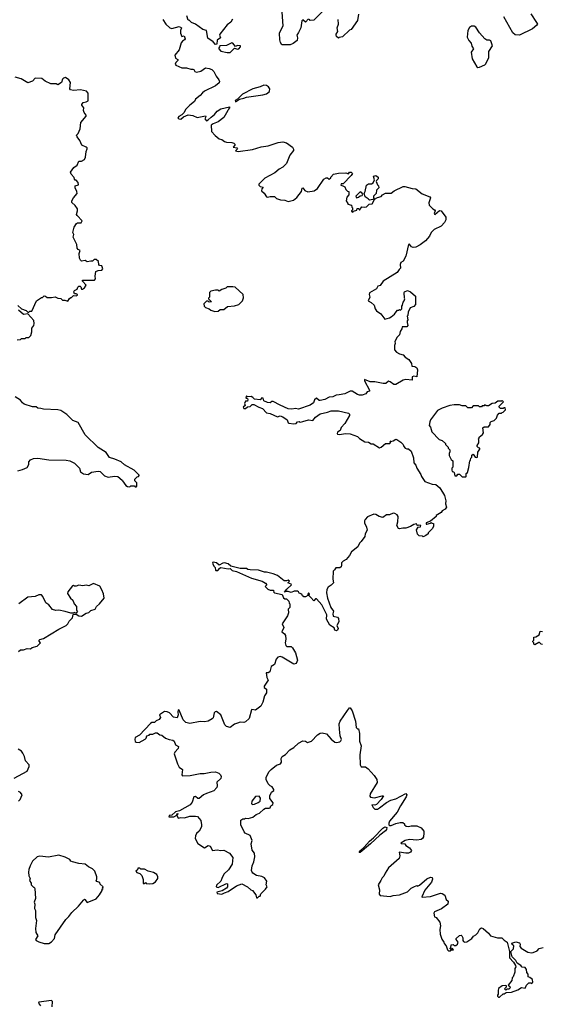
# Model space of a CAD drawing. Extents: x 1980017 to 2252640, y 74400 to 266395.
# Tile 155 of 256: x 2082575 to 2088303, y 188793 to 199614. Entities that reach past the tile are written whole.
import ezdxf

# ---------------------------------------------------------------- set-up
doc = ezdxf.new("R2010")
doc.units = 0

msp = doc.modelspace()

# ---------------------------------------------------------------- linework, layer by layer
at = {"layer": '0CON20XD'}
for points in [[(2084911, 199621), (2084893, 199587), (2084855, 199557), (2084773, 199455), (2084768, 199445), (2084780, 199415), (2084745, 199390), (2084740, 199345), (2084725, 199340), (2084699, 199369), (2084642, 199412), (2084626, 199496), (2084585, 199507), (2084506, 199565), (2084463, 199583), (2084435, 199610), (2084425, 199610), (2084409, 199655)], [(2085745, 199622), (2085715, 199588), (2085685, 199612), (2085675, 199600), (2085663, 199525), (2085638, 199472), (2085618, 199445), (2085627, 199415), (2085623, 199387), (2085579, 199351), (2085545, 199338), (2085455, 199338), (2085438, 199365), (2085431, 199391), (2085429, 199465), (2085434, 199485), (2085468, 199545), (2085456, 199696)], [(2085935, 199738), (2085805, 199610), (2085766, 199606), (2085755, 199620)], [(2086296, 199676), (2086283, 199605), (2086215, 199508), (2086195, 199498), (2086120, 199425), (2086085, 199420), (2086075, 199410), (2086055, 199430), (2086050, 199445), (2086050, 199455), (2086068, 199485), (2086062, 199525), (2086077, 199565), (2086072, 199615)], [(2088190, 199680), (2088251, 199585), (2088260, 199565), (2088256, 199555), (2088205, 199515), (2088065, 199443), (2088015, 199448), (2087990, 199470), (2087892, 199645)], [(2084146, 199615), (2084180, 199565), (2084225, 199526), (2084245, 199516), (2084325, 199538), (2084352, 199525), (2084342, 199495), (2084342, 199465), (2084355, 199430), (2084380, 199435), (2084392, 199405), (2084386, 199394), (2084361, 199379), (2084348, 199358)], [(2087605, 199089), (2087625, 199094), (2087683, 199117), (2087690, 199125), (2087728, 199195), (2087727, 199265), (2087768, 199328), (2087750, 199380), (2087735, 199388), (2087705, 199390), (2087685, 199403), (2087625, 199469), (2087585, 199532), (2087565, 199544), (2087535, 199542), (2087515, 199530), (2087498, 199495), (2087491, 199421), (2087506, 199386), (2087534, 199355), (2087541, 199325), (2087558, 199295), (2087532, 199258), (2087545, 199185), (2087595, 199096), (2087605, 199089)], [(2084348, 199358), (2084326, 199284), (2084278, 199225), (2084285, 199192), (2084310, 199175), (2084310, 199165), (2084288, 199142), (2084282, 199125), (2084288, 199115), (2084355, 199086), (2084406, 199086), (2084455, 199070), (2084475, 199072), (2084488, 199065), (2084498, 199045), (2084516, 199036), (2084565, 199049), (2084615, 199084), (2084655, 199078), (2084685, 199066), (2084705, 199046), (2084734, 198994), (2084763, 198955), (2084770, 198935), (2084765, 198920), (2084724, 198886), (2084605, 198828), (2084581, 198809), (2084555, 198780), (2084505, 198740), (2084496, 198714), (2084444, 198676), (2084395, 198628), (2084380, 198595), (2084355, 198570), (2084321, 198549), (2084312, 198535), (2084323, 198523), (2084345, 198520), (2084374, 198546), (2084425, 198570), (2084475, 198563), (2084525, 198541), (2084615, 198558), (2084618, 198545), (2084608, 198525), (2084625, 198503), (2084645, 198512), (2084676, 198544), (2084715, 198572), (2084745, 198608), (2084785, 198633), (2084878, 198658), (2084880, 198645), (2084868, 198632), (2084862, 198615), (2084815, 198540), (2084755, 198493), (2084699, 198471), (2084678, 198455), (2084682, 198385), (2084721, 198341), (2084764, 198304), (2084795, 198297), (2084825, 198274), (2084845, 198267), (2084905, 198266), (2084927, 198257), (2084937, 198245), (2084936, 198234), (2084920, 198215), (2084960, 198205), (2084968, 198195), (2084945, 198173), (2084975, 198166), (2085133, 198187), (2085225, 198216), (2085305, 198228), (2085415, 198266), (2085465, 198272), (2085505, 198260), (2085570, 198215), (2085582, 198192), (2085582, 198175), (2085540, 198125), (2085504, 198035), (2085465, 197994), (2085425, 197971), (2085375, 197930), (2085267, 197873), (2085202, 197805), (2085200, 197795), (2085215, 197782), (2085250, 197775), (2085233, 197757), (2085232, 197735), (2085258, 197708), (2085285, 197668), (2085295, 197662), (2085325, 197672), (2085372, 197672), (2085395, 197650), (2085440, 197635), (2085485, 197631), (2085525, 197616), (2085581, 197629), (2085620, 197660), (2085669, 197725), (2085678, 197762), (2085685, 197768), (2085708, 197738), (2085741, 197721), (2085810, 197735), (2085845, 197760), (2085915, 197860), (2085940, 197875), (2085957, 197877), (2085975, 197860), (2085990, 197875), (2085990, 197885), (2086020, 197915), (2086075, 197929), (2086155, 197930), (2086185, 197920), (2086195, 197940), (2086215, 197940), (2086228, 197925), (2086215, 197900), (2086128, 197812), (2086105, 197810), (2086100, 197795), (2086125, 197790), (2086146, 197776), (2086157, 197747), (2086175, 197730), (2086190, 197725), (2086189, 197691), (2086168, 197662), (2086162, 197625), (2086180, 197595), (2086180, 197585), (2086220, 197575), (2086223, 197553), (2086230, 197545), (2086230, 197525), (2086220, 197515), (2086220, 197505), (2086235, 197500), (2086242, 197508), (2086278, 197522), (2086282, 197538), (2086298, 197538), (2086305, 197520), (2086332, 197558), (2086365, 197552), (2086382, 197558), (2086412, 197588), (2086445, 197592), (2086460, 197615), (2086470, 197640), (2086415, 197630), (2086402, 197645), (2086368, 197668), (2086357, 197703), (2086368, 197725), (2086383, 197795), (2086405, 197809), (2086439, 197811), (2086455, 197820), (2086470, 197855), (2086460, 197895), (2086485, 197900), (2086510, 197885), (2086510, 197865), (2086492, 197848), (2086490, 197835), (2086505, 197800), (2086517, 197787), (2086518, 197765), (2086495, 197740), (2086490, 197705), (2086462, 197675), (2086462, 197655), (2086470, 197640), (2086505, 197660), (2086545, 197670), (2086560, 197690), (2086593, 197707), (2086655, 197708), (2086686, 197734), (2086785, 197780), (2086805, 197782), (2086885, 197759), (2086924, 197754), (2086995, 197699), (2087079, 197669), (2087087, 197655), (2087067, 197603), (2087072, 197575), (2087112, 197535), (2087132, 197525), (2087137, 197515), (2087128, 197485), (2087133, 197473), (2087185, 197518), (2087205, 197512), (2087254, 197445), (2087256, 197415), (2087240, 197385), (2087204, 197346), (2087125, 197308), (2087093, 197275), (2087077, 197235), (2087033, 197185), (2086972, 197138), (2086924, 197116), (2086895, 197110), (2086878, 197118), (2086855, 197147), (2086845, 197142), (2086814, 197016), (2086788, 196962), (2086762, 196945), (2086752, 196925), (2086758, 196885), (2086741, 196869), (2086720, 196835), (2086565, 196741), (2086535, 196692), (2086508, 196685), (2086494, 196656), (2086415, 196612), (2086411, 196595), (2086419, 196565), (2086403, 196523), (2086435, 196507), (2086467, 196475), (2086480, 196435), (2086493, 196415), (2086542, 196382), (2086585, 196323), (2086635, 196337), (2086655, 196350), (2086692, 196378), (2086708, 196405), (2086725, 196420), (2086735, 196420), (2086745, 196430), (2086758, 196422), (2086770, 196435), (2086770, 196465), (2086780, 196475), (2086785, 196510), (2086798, 196525), (2086803, 196545), (2086800, 196555), (2086798, 196615), (2086802, 196625), (2086835, 196637), (2086865, 196622), (2086920, 196575), (2086920, 196485), (2086905, 196462), (2086862, 196448), (2086860, 196435), (2086840, 196405), (2086838, 196365), (2086830, 196355), (2086838, 196315), (2086830, 196305), (2086830, 196285), (2086837, 196253), (2086825, 196240), (2086775, 196240), (2086772, 196218), (2086753, 196187), (2086745, 196150), (2086720, 196125), (2086693, 196077), (2086698, 196055), (2086690, 196035), (2086692, 195985), (2086712, 195962), (2086745, 195943), (2086785, 195932), (2086810, 195905), (2086849, 195879), (2086878, 195835), (2086880, 195805), (2086915, 195801), (2086935, 195788), (2086942, 195765), (2086935, 195690), (2086905, 195698), (2086885, 195688), (2086885, 195653), (2086815, 195661), (2086786, 195654), (2086704, 195606), (2086685, 195606), (2086645, 195634), (2086625, 195640), (2086595, 195617), (2086565, 195617), (2086474, 195636), (2086425, 195633), (2086361, 195659), (2086361, 195645), (2086417, 195543), (2086418, 195532), (2086390, 195525), (2086377, 195503), (2086335, 195488), (2086305, 195487), (2086284, 195494), (2086225, 195532), (2086205, 195532), (2086146, 195504), (2086082, 195492), (2086051, 195489), (2086015, 195471), (2085975, 195466), (2085925, 195440), (2085875, 195428), (2085865, 195429), (2085835, 195453), (2085812, 195438), (2085802, 195405), (2085764, 195376), (2085635, 195332), (2085605, 195340), (2085565, 195332), (2085525, 195338), (2085436, 195376), (2085359, 195419), (2085345, 195418), (2085325, 195403), (2085295, 195407), (2085257, 195427), (2085247, 195455), (2085235, 195460), (2085215, 195438), (2085155, 195442), (2085135, 195462), (2085115, 195472), (2085075, 195470), (2085065, 195480), (2085060, 195455), (2085075, 195450), (2085080, 195435), (2085075, 195420), (2085055, 195420), (2085042, 195395), (2085050, 195375), (2085030, 195355), (2085035, 195340), (2085055, 195342), (2085075, 195360), (2085105, 195362), (2085126, 195384), (2085146, 195386), (2085202, 195355), (2085241, 195341), (2085285, 195294), (2085327, 195287), (2085405, 195250), (2085435, 195261), (2085465, 195251), (2085512, 195215), (2085523, 195185), (2085530, 195180), (2085585, 195171), (2085612, 195178), (2085625, 195196), (2085645, 195197), (2085655, 195192), (2085685, 195197), (2085748, 195218), (2085795, 195208), (2085823, 195247), (2085875, 195282), (2085955, 195300), (2085995, 195316), (2086075, 195316), (2086185, 195290), (2086195, 195280), (2086196, 195265), (2086146, 195175), (2086106, 195134), (2086095, 195100), (2086065, 195082), (2086060, 195065), (2086065, 195058), (2086085, 195054), (2086156, 195066), (2086205, 195063), (2086284, 195034), (2086305, 195010), (2086365, 194976), (2086405, 194970), (2086435, 194952), (2086455, 194952), (2086525, 194908), (2086545, 194917), (2086593, 194957), (2086640, 194955), (2086650, 194975), (2086643, 194987), (2086650, 194980), (2086675, 194984), (2086705, 195003), (2086715, 195001), (2086761, 194971), (2086787, 194945), (2086795, 194922), (2086810, 194905), (2086825, 194898), (2086845, 194898), (2086874, 194874), (2086899, 194799), (2086902, 194745), (2086925, 194718), (2086937, 194685), (2086982, 194615), (2086988, 194595), (2087025, 194540), (2087105, 194508), (2087146, 194506), (2087190, 194470), (2087239, 194385), (2087254, 194325), (2087251, 194295), (2087263, 194255), (2087247, 194233), (2087216, 194215), (2087205, 194198), (2087150, 194165), (2087148, 194155), (2087088, 194102), (2087040, 194085), (2087040, 194070), (2087045, 194070), (2087085, 194080), (2087095, 194090), (2087105, 194080), (2087118, 194078), (2087120, 194045), (2087105, 194020), (2087060, 193975), (2087060, 193965), (2087036, 193944), (2087005, 193930), (2086997, 193937), (2086963, 193943), (2086945, 193960), (2086933, 194007), (2086952, 194038), (2086975, 194042), (2086980, 194055), (2086952, 194058), (2086945, 194050), (2086932, 194072), (2086905, 194066), (2086865, 194043), (2086815, 194026), (2086783, 194027), (2086747, 194017), (2086735, 194023), (2086718, 194055), (2086729, 194095), (2086730, 194155), (2086721, 194171), (2086695, 194186), (2086675, 194191), (2086635, 194172), (2086605, 194172), (2086564, 194144), (2086522, 194155), (2086485, 194176), (2086465, 194179), (2086395, 194150), (2086370, 194120)], [(2084852, 199252), (2084885, 199253), (2084935, 199300), (2084965, 199292), (2084980, 199295), (2085000, 199315), (2084998, 199328), (2084965, 199332), (2084945, 199320), (2084915, 199356), (2084905, 199358), (2084845, 199330), (2084772, 199328), (2084770, 199315), (2084760, 199305), (2084763, 199293), (2084785, 199268), (2084852, 199252)], [(2082555, 196472), (2082595, 196437), (2082647, 196417), (2082665, 196400), (2082675, 196400), (2082685, 196410), (2082708, 196412), (2082758, 196525), (2082815, 196560), (2082825, 196560), (2082845, 196578), (2082857, 196577), (2082875, 196562), (2082925, 196560), (2082965, 196569), (2082995, 196554), (2083025, 196549), (2083045, 196530), (2083070, 196530), (2083105, 196520), (2083121, 196549), (2083135, 196560), (2083145, 196560), (2083165, 196582), (2083195, 196580), (2083208, 196585), (2083208, 196595), (2083195, 196602), (2083175, 196600), (2083168, 196625), (2083175, 196638), (2083207, 196653), (2083212, 196675), (2083223, 196687), (2083237, 196687), (2083245, 196680), (2083255, 196652), (2083265, 196652), (2083285, 196668), (2083306, 196696), (2083265, 196740), (2083265, 196750), (2083397, 196753), (2083408, 196765), (2083402, 196795), (2083410, 196845), (2083435, 196858), (2083475, 196860), (2083488, 196875), (2083478, 196908), (2083452, 196912), (2083443, 196923), (2083440, 196955), (2083415, 196980), (2083393, 196977), (2083375, 196960), (2083355, 196962), (2083317, 196953), (2083295, 196968), (2083255, 196962), (2083243, 196973), (2083232, 196995), (2083227, 197043), (2083237, 197077), (2083215, 197090), (2083207, 197105), (2083202, 197142), (2083163, 197225), (2083170, 197255), (2083158, 197275), (2083173, 197335), (2083200, 197375), (2083209, 197381), (2083250, 197380), (2083261, 197405), (2083204, 197464), (2083200, 197475), (2083210, 197515), (2083209, 197535), (2083183, 197573), (2083148, 197605), (2083148, 197625), (2083164, 197656), (2083206, 197705), (2083203, 197725), (2083182, 197765), (2083185, 197790), (2083219, 197801), (2083216, 197825), (2083195, 197850), (2083185, 197850), (2083175, 197860), (2083171, 197881), (2083139, 197915), (2083132, 197938), (2083170, 197990), (2083207, 198015), (2083225, 198060), (2083255, 198059), (2083285, 198079), (2083299, 198105), (2083303, 198165), (2083317, 198195), (2083317, 198205), (2083305, 198213), (2083257, 198235), (2083236, 198285), (2083204, 198325), (2083200, 198345), (2083217, 198365), (2083240, 198415), (2083246, 198485), (2083304, 198555), (2083306, 198566), (2083283, 198595), (2083277, 198615), (2083278, 198645), (2083257, 198675), (2083257, 198683), (2083272, 198705), (2083305, 198711), (2083326, 198724), (2083328, 198808), (2083307, 198827), (2083243, 198843), (2083165, 198837), (2083132, 198845), (2083127, 198855), (2083132, 198925), (2083113, 198953), (2083077, 198977), (2083055, 198972), (2083045, 198960), (2083035, 198923), (2082995, 198898), (2082975, 198910), (2082915, 198910), (2082855, 198940), (2082817, 198967), (2082745, 198970), (2082715, 198940), (2082665, 198922), (2082590, 198965), (2082524, 198984)], [(2084945, 198710), (2084988, 198742), (2085035, 198750), (2085065, 198763), (2085245, 198790), (2085285, 198801), (2085317, 198825), (2085322, 198855), (2085308, 198875), (2085285, 198890), (2085255, 198896), (2085215, 198877), (2085136, 198854), (2085022, 198795), (2084968, 198742), (2084940, 198725), (2084945, 198710)], [(2086275, 197658), (2086295, 197662), (2086313, 197677), (2086335, 197682), (2086342, 197695), (2086333, 197713), (2086315, 197722), (2086268, 197675), (2086275, 197658)], [(2084718, 196408), (2084755, 196412), (2084775, 196430), (2084815, 196430), (2084858, 196462), (2084932, 196468), (2084980, 196485), (2085020, 196525), (2085032, 196558), (2085030, 196595), (2084940, 196675), (2084915, 196680), (2084855, 196680), (2084837, 196663), (2084795, 196650), (2084765, 196632), (2084755, 196640), (2084725, 196640), (2084675, 196630), (2084660, 196615), (2084660, 196565), (2084650, 196555), (2084650, 196545), (2084680, 196515), (2084655, 196510), (2084645, 196520), (2084625, 196520), (2084598, 196492), (2084602, 196465), (2084615, 196450), (2084657, 196437), (2084673, 196423), (2084718, 196408)], [(2082545, 196094), (2082582, 196098), (2082595, 196110), (2082635, 196110), (2082645, 196120), (2082675, 196120), (2082698, 196145), (2082707, 196185), (2082708, 196225), (2082728, 196252), (2082733, 196275), (2082729, 196309), (2082665, 196380), (2082615, 196376), (2082560, 196420)], [(2082555, 194656), (2082605, 194669), (2082657, 194693), (2082676, 194725), (2082674, 194755), (2082695, 194776), (2082725, 194790), (2082775, 194796), (2082895, 194776), (2083085, 194773), (2083125, 194767), (2083175, 194742), (2083233, 194685), (2083244, 194644), (2083275, 194623), (2083325, 194614), (2083365, 194643), (2083435, 194654), (2083457, 194647), (2083505, 194601), (2083545, 194586), (2083615, 194599), (2083652, 194592), (2083700, 194555), (2083702, 194545), (2083742, 194495), (2083760, 194485), (2083785, 194482), (2083795, 194490), (2083835, 194490), (2083842, 194482), (2083855, 194480), (2083860, 194485), (2083860, 194525), (2083840, 194545), (2083840, 194565), (2083865, 194590), (2083878, 194592), (2083887, 194603), (2083885, 194610), (2083832, 194665), (2083725, 194723), (2083690, 194755), (2083621, 194785), (2083562, 194802), (2083525, 194859), (2083435, 194913), (2083292, 195052), (2083215, 195188), (2083158, 195208), (2083092, 195275), (2083025, 195318), (2082995, 195326), (2082835, 195333), (2082805, 195342), (2082773, 195343), (2082755, 195360), (2082715, 195358), (2082625, 195388), (2082604, 195404), (2082583, 195433), (2082525, 195470)], [(2087475, 194590), (2087480, 194595), (2087480, 194625), (2087492, 194638), (2087507, 194693), (2087520, 194765), (2087527, 194773), (2087530, 194795), (2087540, 194805), (2087542, 194828), (2087555, 194840), (2087577, 194807), (2087595, 194802), (2087602, 194808), (2087608, 194862), (2087630, 194895), (2087630, 194905), (2087615, 194910), (2087600, 194925), (2087600, 194935), (2087618, 194965), (2087618, 194998), (2087610, 195005), (2087620, 195015), (2087620, 195025), (2087658, 195055), (2087668, 195075), (2087662, 195128), (2087675, 195140), (2087725, 195140), (2087740, 195165), (2087742, 195188), (2087752, 195198), (2087785, 195210), (2087810, 195235), (2087822, 195268), (2087842, 195288), (2087865, 195290), (2087872, 195298), (2087885, 195300), (2087910, 195325), (2087905, 195350), (2087895, 195350), (2087885, 195340), (2087855, 195340), (2087840, 195355), (2087842, 195368), (2087890, 195415), (2087875, 195430), (2087865, 195420), (2087825, 195420), (2087795, 195400), (2087763, 195397), (2087725, 195370), (2087705, 195370), (2087685, 195380), (2087675, 195370), (2087655, 195370), (2087645, 195360), (2087625, 195360), (2087615, 195370), (2087555, 195370), (2087535, 195350), (2087495, 195350), (2087475, 195370), (2087435, 195372), (2087405, 195382), (2087345, 195382), (2087300, 195375), (2087215, 195346), (2087165, 195318), (2087088, 195215), (2087078, 195195), (2087072, 195155), (2087088, 195135), (2087102, 195085), (2087182, 195002), (2087215, 194990), (2087250, 194955), (2087250, 194945), (2087280, 194915), (2087280, 194905), (2087297, 194887), (2087300, 194865), (2087290, 194845), (2087293, 194823), (2087312, 194782), (2087330, 194765), (2087330, 194695), (2087320, 194685), (2087320, 194665), (2087325, 194650), (2087340, 194645), (2087347, 194637), (2087355, 194600), (2087375, 194600), (2087385, 194620), (2087405, 194620), (2087435, 194590), (2087475, 194590)], [(2086370, 194120), (2086361, 194105), (2086362, 194085), (2086385, 194038), (2086390, 194005), (2086368, 193965), (2086364, 193935), (2086325, 193878), (2086305, 193862), (2086288, 193822), (2086219, 193765), (2086198, 193725), (2086159, 193681), (2086127, 193665), (2086108, 193645), (2086110, 193615), (2086105, 193602), (2086089, 193591), (2086045, 193591), (2086032, 193568), (2086016, 193554), (2086013, 193465), (2086020, 193425), (2085995, 193400), (2085961, 193379), (2085948, 193352), (2085946, 193316), (2085957, 193255), (2085990, 193155), (2086020, 193115), (2086012, 193085), (2086018, 193058), (2086065, 193049), (2086076, 193035), (2086080, 192995), (2086057, 192955), (2086074, 192925), (2086066, 192905), (2086055, 192899), (2086037, 192905), (2086029, 192929), (2085979, 192959), (2085944, 193025), (2085948, 193075), (2085893, 193185), (2085835, 193250), (2085825, 193250), (2085805, 193228), (2085773, 193263), (2085750, 193285), (2085758, 193305), (2085745, 193316), (2085738, 193298), (2085740, 193285), (2085715, 193272), (2085695, 193272), (2085682, 193282), (2085675, 193300), (2085645, 193310), (2085638, 193325), (2085625, 193332), (2085588, 193332), (2085555, 193320), (2085525, 193330), (2085490, 193330), (2085488, 193322), (2085482, 193322), (2085508, 193355), (2085560, 193405), (2085555, 193412), (2085520, 193425), (2085537, 193445), (2085525, 193456), (2085505, 193447), (2085478, 193448), (2085405, 193507), (2085360, 193525), (2085285, 193544), (2085265, 193541), (2085196, 193564), (2085105, 193567), (2085081, 193571), (2085065, 193582), (2084995, 193584), (2084895, 193610), (2084863, 193633), (2084825, 193644), (2084805, 193642), (2084765, 193620), (2084735, 193644), (2084698, 193652), (2084693, 193647), (2084694, 193634), (2084708, 193608), (2084722, 193595), (2084724, 193565), (2084730, 193560), (2084749, 193561), (2084772, 193588), (2084785, 193593), (2084865, 193578), (2084885, 193582), (2084909, 193559), (2084955, 193549), (2085122, 193478), (2085236, 193445), (2085275, 193422), (2085288, 193405), (2085270, 193385), (2085300, 193355), (2085325, 193344), (2085360, 193345), (2085368, 193335), (2085362, 193325), (2085374, 193314), (2085458, 193298), (2085472, 193262), (2085485, 193250), (2085505, 193250), (2085530, 193225), (2085533, 193203), (2085540, 193195), (2085540, 193155), (2085522, 193135), (2085528, 193095), (2085516, 193064), (2085458, 192975), (2085477, 192935), (2085453, 192885), (2085484, 192864), (2085494, 192845), (2085498, 192805), (2085490, 192765), (2085498, 192735), (2085507, 192727), (2085555, 192726), (2085571, 192711), (2085605, 192655), (2085625, 192575), (2085611, 192539), (2085585, 192531), (2085458, 192608), (2085435, 192614), (2085411, 192609), (2085392, 192585), (2085374, 192526), (2085338, 192505), (2085322, 192448), (2085305, 192437), (2085282, 192435), (2085288, 192385), (2085302, 192355), (2085258, 192288), (2085260, 192275), (2085287, 192257), (2085287, 192217), (2085263, 192185), (2085246, 192115), (2085222, 192068), (2085165, 192026), (2085125, 192033), (2085121, 192029), (2085094, 191935), (2085055, 191899), (2085035, 191891), (2084995, 191893), (2084965, 191884), (2084935, 191872), (2084885, 191836), (2084847, 191847), (2084827, 191865), (2084784, 191974), (2084735, 192010), (2084722, 192008), (2084709, 191995), (2084698, 191942), (2084689, 191931), (2084645, 191906), (2084605, 191898), (2084555, 191901), (2084445, 191880), (2084400, 191890), (2084370, 191920), (2084325, 192024), (2084315, 192030), (2084311, 192005), (2084316, 191975), (2084305, 191940), (2084265, 191948), (2084220, 191995), (2084195, 192008), (2084165, 192012), (2084110, 191975), (2084120, 191945), (2084106, 191924), (2084073, 191907), (2084055, 191890), (2084025, 191890), (2084011, 191879), (2083889, 191751), (2083843, 191725), (2083838, 191705), (2083843, 191683), (2083853, 191673), (2083885, 191670), (2083953, 191707), (2083962, 191718), (2083970, 191745), (2083995, 191752), (2084005, 191762), (2084035, 191762), (2084065, 191777), (2084085, 191778), (2084113, 191753), (2084135, 191750), (2084175, 191717), (2084215, 191702), (2084257, 191697), (2084270, 191685), (2084284, 191644), (2084317, 191627), (2084314, 191605), (2084280, 191565), (2084272, 191545), (2084308, 191435), (2084325, 191400), (2084362, 191372), (2084357, 191315), (2084364, 191304), (2084446, 191306), (2084555, 191331), (2084599, 191331), (2084675, 191346), (2084725, 191348), (2084760, 191335), (2084780, 191315), (2084789, 191295), (2084784, 191275), (2084740, 191235), (2084744, 191195), (2084740, 191175), (2084705, 191141), (2084625, 191109), (2084593, 191097), (2084545, 191056), (2084532, 191055), (2084505, 191076), (2084486, 191074), (2084470, 191015), (2084446, 190984), (2084330, 190920), (2084285, 190908), (2084245, 190870), (2084215, 190868), (2084212, 190855), (2084266, 190854), (2084300, 190870), (2084305, 190890), (2084316, 190886), (2084300, 190870), (2084315, 190840), (2084343, 190847), (2084386, 190844), (2084445, 190860), (2084505, 190862), (2084526, 190856), (2084564, 190814), (2084573, 190765), (2084570, 190745), (2084544, 190696), (2084515, 190672), (2084504, 190646), (2084503, 190615), (2084531, 190561), (2084604, 190514), (2084643, 190537), (2084665, 190532), (2084693, 190483), (2084745, 190491), (2084785, 190484), (2084815, 190488), (2084880, 190455), (2084916, 190405), (2084909, 190335), (2084869, 190271), (2084815, 190222), (2084793, 190175), (2084782, 190148), (2084735, 190103), (2084733, 190083), (2084755, 190077), (2084845, 190120), (2084857, 190117), (2084856, 190084), (2084845, 190068), (2084798, 190042), (2084740, 190025), (2084745, 190010), (2084795, 190002), (2084825, 190020), (2084865, 190032), (2084954, 190096), (2085015, 190118), (2085076, 190086), (2085112, 190052), (2085133, 190043), (2085168, 189998), (2085174, 189964), (2085185, 189962), (2085205, 189980), (2085215, 189980), (2085222, 190008), (2085275, 190060), (2085292, 190085), (2085282, 190105), (2085290, 190145), (2085262, 190182), (2085235, 190196), (2085175, 190209), (2085134, 190234), (2085126, 190246), (2085121, 190265), (2085126, 190315), (2085145, 190358), (2085156, 190415), (2085154, 190455), (2085126, 190486), (2085117, 190555), (2085129, 190595), (2085105, 190650), (2085050, 190675), (2085039, 190689), (2085004, 190764), (2085005, 190818), (2085025, 190830), (2085045, 190830), (2085055, 190840), (2085085, 190837), (2085135, 190851), (2085171, 190879), (2085207, 190895), (2085255, 190938), (2085275, 190948), (2085313, 190947), (2085325, 190952), (2085332, 190975), (2085355, 190990), (2085357, 191007), (2085322, 191055), (2085323, 191083), (2085340, 191125), (2085366, 191144), (2085367, 191155), (2085348, 191185), (2085324, 191194), (2085303, 191215), (2085283, 191263), (2085280, 191290), (2085315, 191353), (2085335, 191374), (2085395, 191421), (2085440, 191435), (2085450, 191455), (2085447, 191495), (2085458, 191515), (2085495, 191540), (2085541, 191589), (2085585, 191615), (2085636, 191664), (2085685, 191688), (2085714, 191684), (2085735, 191672), (2085780, 191685), (2085845, 191756), (2085875, 191774), (2085898, 191778), (2085944, 191764), (2085996, 191706), (2086035, 191673), (2086055, 191669), (2086091, 191679), (2086103, 191687), (2086110, 191705), (2086096, 191745), (2086086, 191816), (2086084, 191874), (2086093, 191905), (2086175, 192022), (2086195, 192050), (2086205, 192050), (2086227, 192017), (2086262, 191905), (2086271, 191835), (2086285, 191820), (2086295, 191820), (2086305, 191770), (2086308, 191685), (2086324, 191635), (2086311, 191535), (2086314, 191424), (2086325, 191404), (2086373, 191403), (2086402, 191382), (2086469, 191309), (2086497, 191265), (2086499, 191231), (2086425, 191108), (2086419, 191079), (2086429, 191069), (2086472, 191062), (2086555, 191086), (2086570, 191085), (2086545, 191045), (2086495, 190989), (2086475, 190982), (2086443, 190987), (2086456, 190955), (2086475, 190937), (2086505, 190938), (2086528, 190951), (2086605, 191012), (2086650, 191035), (2086705, 191052), (2086815, 191110), (2086828, 191095), (2086820, 191075), (2086758, 190975), (2086722, 190905), (2086635, 190805), (2086628, 190785), (2086629, 190765), (2086637, 190757), (2086655, 190757), (2086705, 190781), (2086755, 190792), (2086782, 190792), (2086800, 190775), (2086800, 190765), (2086821, 190751), (2086845, 190747), (2086875, 190756), (2086935, 190754), (2086985, 190732), (2087012, 190695), (2087013, 190675), (2087008, 190635), (2086998, 190615), (2086984, 190606), (2086935, 190597), (2086855, 190606), (2086810, 190595), (2086760, 190565), (2086765, 190560), (2086805, 190558), (2086817, 190537), (2086855, 190512), (2086877, 190485), (2086868, 190465), (2086845, 190454), (2086815, 190454), (2086743, 190467), (2086748, 190425), (2086742, 190395), (2086625, 190292), (2086589, 190235), (2086575, 190200), (2086557, 190183), (2086541, 190155)], [(2082561, 192669), (2082585, 192688), (2082615, 192690), (2082655, 192703), (2082695, 192700), (2082710, 192715), (2082765, 192730), (2082803, 192765), (2082787, 192785), (2082787, 192795), (2082796, 192804), (2082835, 192815), (2083005, 192917), (2083085, 192956), (2083104, 192975), (2083118, 193005), (2083155, 193040), (2083162, 193078), (2083195, 193080), (2083223, 193063), (2083255, 193060), (2083305, 193090), (2083335, 193098), (2083355, 193122), (2083403, 193137), (2083418, 193165), (2083452, 193195), (2083501, 193255), (2083496, 193305), (2083475, 193350), (2083455, 193388), (2083385, 193417), (2083335, 193392), (2083305, 193398), (2083267, 193393), (2083225, 193400), (2083195, 193387), (2083178, 193388), (2083165, 193397), (2083155, 193392), (2083102, 193325), (2083098, 193308), (2083133, 193255), (2083158, 193235), (2083173, 193195), (2083200, 193165), (2083200, 193125), (2083208, 193115), (2083195, 193090), (2083185, 193090), (2083175, 193100), (2083165, 193090), (2083135, 193090), (2083075, 193110), (2083005, 193124), (2082972, 193122), (2082935, 193133), (2082895, 193182), (2082862, 193205), (2082830, 193275), (2082813, 193293), (2082785, 193293), (2082744, 193276), (2082665, 193266), (2082565, 193193)], [(2088318, 192748), (2088302, 192752), (2088285, 192770), (2088275, 192770), (2088233, 192743), (2088222, 192752), (2088220, 192765), (2088210, 192775), (2088210, 192785), (2088220, 192795), (2088222, 192828), (2088245, 192830), (2088280, 192855), (2088290, 192895), (2088315, 192892)], [(2082515, 191278), (2082656, 191354), (2082680, 191405), (2082680, 191425), (2082639, 191469), (2082627, 191517), (2082610, 191555), (2082595, 191574), (2082556, 191596)], [(2082562, 191025), (2082580, 191045), (2082600, 191095), (2082585, 191120), (2082562, 191132)], [(2085135, 190990), (2085155, 190994), (2085195, 191010), (2085214, 191026), (2085218, 191058), (2085205, 191082), (2085165, 191078), (2085123, 191025), (2085120, 190995), (2085135, 190990)], [(2086315, 190461), (2086303, 190463), (2086316, 190485), (2086359, 190521), (2086415, 190585), (2086459, 190621), (2086562, 190728), (2086585, 190743), (2086606, 190736), (2086604, 190715), (2086592, 190698), (2086529, 190651), (2086428, 190555), (2086315, 190461)], [(2082895, 189463), (2082925, 189480), (2082957, 189515), (2082964, 189556), (2083082, 189725), (2083115, 189758), (2083147, 189803), (2083219, 189871), (2083275, 189938), (2083285, 189948), (2083290, 189945), (2083315, 189912), (2083415, 189952), (2083452, 189995), (2083480, 190045), (2083482, 190058), (2083490, 190065), (2083480, 190075), (2083490, 190085), (2083460, 190115), (2083455, 190130), (2083422, 190142), (2083413, 190153), (2083422, 190168), (2083423, 190195), (2083398, 190255), (2083375, 190283), (2083330, 190305), (2083295, 190332), (2083225, 190341), (2083155, 190359), (2083138, 190368), (2083127, 190385), (2083075, 190411), (2083005, 190433), (2082891, 190409), (2082795, 190422), (2082765, 190414), (2082717, 190365), (2082688, 190315), (2082674, 190276), (2082670, 190245), (2082676, 190206), (2082688, 190175), (2082682, 190155), (2082700, 190125), (2082700, 190105), (2082725, 190080), (2082735, 190080), (2082740, 190065), (2082747, 189955), (2082732, 189915), (2082740, 189895), (2082738, 189845), (2082747, 189823), (2082748, 189748), (2082758, 189715), (2082748, 189625), (2082753, 189583), (2082772, 189545), (2082748, 189505), (2082755, 189493), (2082785, 189479), (2082845, 189463), (2082895, 189463)], [(2084005, 190118), (2084035, 190122), (2084065, 190140), (2084090, 190175), (2084090, 190195), (2084079, 190219), (2084045, 190242), (2083985, 190258), (2083947, 190277), (2083905, 190280), (2083895, 190290), (2083872, 190288), (2083868, 190272), (2083850, 190255), (2083862, 190242), (2083895, 190230), (2083915, 190210), (2083930, 190165), (2083932, 190122), (2083945, 190120), (2083955, 190130), (2083962, 190122), (2084005, 190118)], [(2086541, 190155), (2086512, 190105), (2086527, 190053), (2086523, 190003), (2086535, 189990), (2086645, 189978), (2086675, 189990), (2086745, 189998), (2086835, 190029), (2086875, 190068), (2086902, 190085), (2086935, 190098), (2086945, 190092), (2086965, 190102), (2087045, 190172), (2087085, 190190), (2087105, 190188), (2087107, 190167), (2087098, 190135), (2087025, 190048), (2086990, 189975), (2086995, 189970), (2087087, 189977), (2087195, 190013), (2087215, 190012), (2087243, 189993), (2087258, 189945), (2087282, 189925), (2087278, 189895), (2087207, 189843), (2087130, 189810), (2087122, 189795), (2087130, 189755), (2087148, 189748), (2087190, 189695), (2087198, 189655), (2087190, 189615), (2087191, 189565), (2087210, 189510), (2087232, 189475), (2087235, 189460), (2087257, 189437), (2087275, 189390), (2087285, 189380), (2087305, 189380), (2087315, 189390), (2087338, 189392), (2087325, 189410), (2087315, 189400), (2087300, 189405), (2087310, 189415), (2087312, 189448), (2087335, 189450), (2087345, 189440), (2087365, 189440), (2087382, 189455), (2087390, 189475), (2087370, 189505), (2087370, 189515), (2087405, 189550), (2087422, 189552), (2087430, 189545), (2087440, 189525), (2087440, 189495), (2087448, 189485), (2087465, 189477), (2087485, 189481), (2087542, 189515), (2087557, 189543), (2087585, 189558), (2087605, 189578), (2087627, 189623), (2087645, 189632), (2087665, 189628), (2087722, 189575), (2087745, 189546), (2087822, 189522), (2087870, 189525), (2087897, 189497), (2087930, 189475), (2087953, 189375), (2087954, 189305), (2087998, 189258), (2088021, 189221), (2088023, 189205), (2088014, 189185), (2088014, 189145), (2087994, 189096), (2087983, 189085), (2087980, 189055), (2087940, 189005), (2087958, 188988), (2087960, 188975), (2087945, 188958), (2087925, 188960), (2087915, 188950), (2087900, 188965), (2087920, 188985), (2087920, 188995), (2087905, 189000), (2087875, 188997), (2087835, 188968), (2087828, 188945), (2087830, 188905), (2087822, 188895), (2087823, 188883), (2087835, 188870), (2087845, 188872), (2087883, 188907), (2087895, 188908), (2087918, 188922), (2087975, 188928), (2088045, 188954), (2088085, 188978), (2088125, 188970), (2088140, 189005), (2088165, 189030), (2088185, 189030), (2088198, 189022), (2088210, 189035), (2088208, 189065), (2088178, 189088), (2088160, 189095), (2088160, 189125), (2088143, 189143), (2088140, 189175), (2088126, 189196), (2088095, 189200), (2088079, 189219), (2088037, 189247), (2088022, 189275), (2087984, 189314), (2087970, 189375), (2087997, 189403), (2088000, 189435), (2087985, 189450), (2087980, 189465), (2088025, 189480), (2088065, 189470), (2088072, 189455), (2088068, 189428), (2088081, 189411), (2088157, 189367), (2088195, 189360), (2088215, 189363), (2088258, 189382), (2088280, 189405), (2088325, 189416)], [(2082933, 188765), (2082936, 188825), (2082925, 188836), (2082783, 188815), (2082782, 188805), (2082802, 188775)]]:
    msp.add_lwpolyline(points, dxfattribs=at)

doc.saveas('drawing.dxf')
